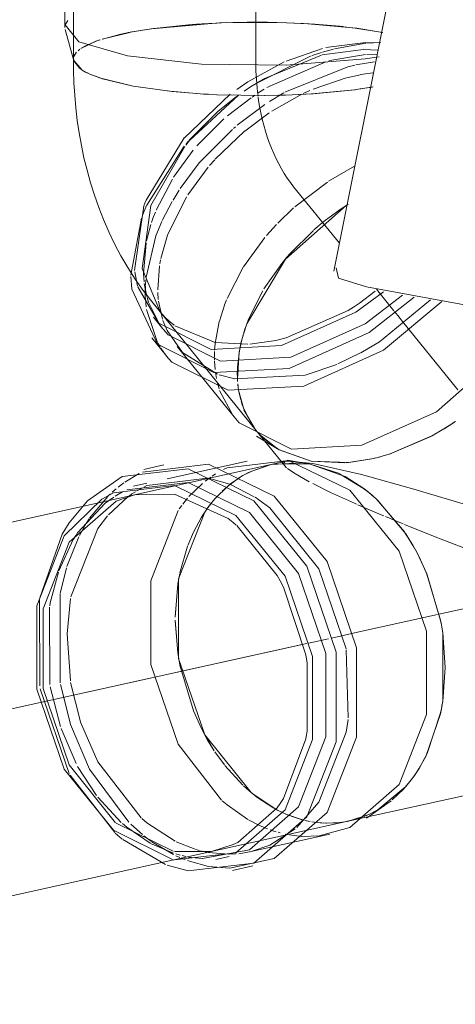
# Model space of a CAD drawing. Header units: millimetres. Extents: x -121 to 29920, y 1231 to 31888.
# Tile 16 of 256: x 8662 to 8794, y 8895 to 9192. Entities that reach past the tile are written whole.
import ezdxf

# ---------------------------------------------------------------- set-up
doc = ezdxf.new("R2010")
doc.units = ezdxf.units.MM
doc.linetypes.add('ADSK_Осевая', pattern=[700, 500, -100, 0, -100])
for name, color, linetype, lineweight in [('P-PIPE-____-CNTR', 3, 'ADSK_Осевая', 20), ('P-PIPE-____-OTLN', 3, 'Continuous', 20), ('P-SANR-FIXT-OTLN', 6, 'Continuous', 20)]:
    doc.layers.add(name, color=color, linetype=linetype, lineweight=lineweight)

# ---------------------------------------------------------------- blocks, each defined once
blk = doc.blocks.new('ADSK_Унитаз напольный_ГОСТ 30493-2017 - Вертикальный выпуск-1554708-3D severage Left')
at = {"layer": 'P-SANR-FIXT-OTLN'}
for p, q in [((-15984.14, 9333.87), (-16027.69, 9116)), ((-15788.44, 9069.35), (-16017.89, 9111.29))]:
    blk.add_line(p, q, dxfattribs=at)
blk.add_polyline3d([(-16017.89, 9111.29, 0), (-16026.29, 9113.92, 0), (-16027.03, 9117.04, 0)], dxfattribs=at)
blk = doc.blocks.new('ADSK_ППР_Тройник канализационный_Составной - Тройник канализационный-1666626-3D severage Left')
at = {"layer": 'P-PIPE-____-OTLN', "color": 22}
for p, q in [((-16108.84, 9224.76), (-16108.84, 9189.5)), ((-16108.75, 9188.86), (-16106.16, 9179.39)), ((-16106.24, 9179.99), (-16106.24, 9179)), ((-16101.31, 9175.42), (-16102.23, 9175.84)), ((-16018.38, 9171.12), (-16016.21, 9171.47)), ((-16082.59, 9106.81), (-16051.2, 9068.04)), ((-16082.13, 9102.11), (-16079.27, 9098.59)), ((-16082.62, 9095.88), (-16078.29, 9090.54)), ((-16074.95, 9093.25), (-16057.83, 9072.1)), ((-16051.2, 9068.04), (-16042.53, 9057.33)), ((-16051.09, 9066.28), (-16044.76, 9062.48)), ((-16044.76, 9062.48), (-16049.67, 9066.33)), ((-16053.82, 9058.78), (-16078.02, 9053.42)), ((-16041.36, 9058.96), (-16059.86, 9056.75)), ((-16042.06, 9058.72), (-16046.73, 9057.68)), ((-16035.27, 9057.93), (-16041.81, 9059.04)), ((-16039.21, 9058.57), (-16034.02, 9058.04)), ((-16065.57, 9057.81), (-16085.45, 9055.44)), ((-16078.95, 9057.61), (-16085.07, 9056.26)), ((-16071.69, 9052.25), (-16090.19, 9050.04)), ((-16084.14, 9052.06), (-16088.18, 9051.17)), ((-16022.95, 8950.28), (-15875.68, 8982.89)), ((-16017.92, 8951.13), (-16012.45, 8954.9)), ((-16010.47, 8956.38), (-16013.93, 8953.93)), ((-16014.81, 8953.42), (-16017.18, 8952.22)), ((-16053.12, 8940.94), (-16028.91, 8946.3)), ((-16078.02, 8936.93), (-16071.69, 8935.19)), ((-16063.27, 8938.69), (-16059.24, 8939.59)), ((-16058.31, 8935.39), (-16052.19, 8936.74))]:
    blk.add_line(p, q, dxfattribs=at)
at = {"layer": 'P-PIPE-____-OTLN', "color": 9}
for p, q in [((-16107.94, 9191.54), (-16108.72, 9190.24)), ((-16104.29, 9177.07), (-16106.16, 9179.39)), ((-16102.86, 9176.17), (-16104.21, 9177.02)), ((-16102.58, 9176.02), (-16101.33, 9175.43)), ((-16098.53, 9174.34), (-16101.31, 9175.42)), ((-16088.23, 9171.81), (-16098.44, 9174.32)), ((-16077.17, 9170.24), (-16088.23, 9171.81)), ((-16015.85, 9171.52), (-16018.34, 9171.13)), ((-16069.1, 9169.53), (-16077.09, 9170.23)), ((-16058.97, 9169.34), (-16072.78, 9156.23)), ((-16069.05, 9169.53), (-16067.09, 9169.4)), ((-16066.91, 9169.39), (-16065.59, 9169.31)), ((-16063.05, 9169.19), (-16065.55, 9169.31)), ((-16048.64, 9168.94), (-16062.95, 9169.18)), ((-16044.38, 9169.02), (-16048.57, 9168.94)), ((-16044.34, 9169.02), (-16042.4, 9169.08)), ((-16042.28, 9169.08), (-16040.29, 9169.15)), ((-16034.03, 9169.49), (-16040.24, 9169.15)), ((-16021.33, 9170.71), (-16033.96, 9169.49)), ((-16020.4, 9170.83), (-16021.31, 9170.71)), ((-16020.38, 9170.84), (-16019.63, 9170.94)), ((-16019.57, 9170.95), (-16018.38, 9171.12)), ((-16072.83, 9156.18), (-16084.35, 9137.44)), ((-16026.06, 9124.4), (-16039.84, 9141.42)), ((-16025.8, 9134.6), (-16023.52, 9136.11)), ((-16023.52, 9136.11), (-16025.8, 9134.6)), ((-16085.72, 9132.01), (-16088.96, 9114.84)), ((-16043.38, 9118.36), (-16041.86, 9120.2)), ((-16041.86, 9120.2), (-16043.38, 9118.36)), ((-16087.77, 9115.79), (-16086.9, 9111.48)), ((-16020, 9106.4), (-16015.21, 9109.98)), ((-16084.55, 9107.53), (-16084.35, 9105.24)), ((-16083.6, 9106.62), (-16080.21, 9099.87)), ((-16084.24, 9104.45), (-16080.88, 9094.49)), ((-16042.07, 9095.91), (-16023.41, 9104.18)), ((-16079.28, 9101.16), (-16078.02, 9098.1)), ((-16077.52, 9101.03), (-16075.89, 9099.7)), ((-16054.16, 9099.55), (-16053.41, 9101.53)), ((-16053.41, 9101.53), (-16054.16, 9099.55)), ((-16080.13, 9099.75), (-16079.45, 9098.84)), ((-16075.65, 9099.52), (-16063.51, 9094.47)), ((-16080.76, 9094.27), (-16080.13, 9093.19)), ((-16063.51, 9094.47), (-16053.63, 9093.96)), ((-16055.62, 9094.74), (-16055.1, 9096.66)), ((-16053.05, 9094), (-16045.2, 9095.12)), ((-16079.9, 9092.82), (-16078.48, 9090.81)), ((-16026.51, 9088.04), (-16019.66, 9091.34)), ((-16062.3, 9084.73), (-16057.57, 9083.53)), ((-16062.16, 9080.02), (-16058.08, 9072.41)), ((-15991.09, 9070.69), (-15992.55, 9069.71)), ((-15992.55, 9069.71), (-15991.09, 9070.69)), ((-16051.2, 9068.04), (-16051.45, 9068.36)), ((-16051.45, 9068.36), (-16051.2, 9068.04)), ((-16049.67, 9066.33), (-16050.8, 9067.56)), ((-15994.54, 9068.44), (-15998.3, 9066.27)), ((-15993.01, 9069.41), (-15994.5, 9068.47)), ((-15994.5, 9068.47), (-15993.01, 9069.41)), ((-16048.73, 9065.43), (-16050.18, 9066.87)), ((-16050.18, 9066.87), (-16048.73, 9065.43)), ((-15998.48, 9066.17), (-16010.91, 9060.86)), ((-16034.6, 9058.76), (-16044.42, 9062.28)), ((-16042.87, 9058.05), (-16042.4, 9058.7)), ((-16024.4, 9058.23), (-16034.6, 9058.76)), ((-16016.36, 9059.39), (-16024.05, 9058.25)), ((-16015.01, 9059.71), (-16016.31, 9059.41)), ((-16016.31, 9059.41), (-16015.01, 9059.71)), ((-16013.16, 9060.19), (-16014.14, 9059.93)), ((-16014.14, 9059.93), (-16013.16, 9060.19)), ((-16011.05, 9060.82), (-16013.12, 9060.2)), ((-16059.86, 9056.75), (-16061.02, 9056.2)), ((-16037.64, 9058.24), (-16035.28, 9057.94)), ((-16035.27, 9057.93), (-16034.84, 9057.86)), ((-16034.84, 9057.86), (-16026.05, 9054.98)), ((-16086.38, 9055), (-16090.75, 9052.39)), ((-16059.12, 9051.77), (-16065.57, 9053.6)), ((-16025.98, 9054.95), (-16018.73, 9050.52)), ((-16091.06, 9052.17), (-16092.78, 9050.87)), ((-16085.65, 9050.62), (-16087.18, 9049.77)), ((-16051.71, 9048), (-16058.86, 9051.67)), ((-16016.28, 9048.54), (-16018.7, 9050.49)), ((-16091.41, 9049.45), (-16093.63, 9048.18)), ((-16075.73, 9048.81), (-16087.76, 9048.57)), ((-16059.57, 9041.43), (-16075.73, 9048.81)), ((-16016.25, 9048.52), (-16015.04, 9047.44)), ((-16014.85, 9047.26), (-16006.44, 9037.39)), ((-16066.03, 9044.3), (-16067.66, 9041.84)), ((-16006.84, 9039.82), (-16009.48, 9040.9)), ((-16044.79, 9024.28), (-16056.96, 9039.31)), ((-16006.41, 9037.35), (-16003.92, 9033.38)), ((-16003.39, 9032.44), (-16003.9, 9033.34)), ((-16002.02, 9029.85), (-16003.14, 9031.98)), ((-16001.99, 9029.8), (-15999.68, 9024.72)), ((-16074.4, 9023.89), (-16074.76, 9021.77)), ((-15999.67, 9024.68), (-15995.53, 9010.8)), ((-16036.16, 9000.37), (-16042.9, 9020.79)), ((-15995.52, 9010.76), (-15995.28, 9009.45)), ((-15994.89, 9007.01), (-15995.15, 9008.7)), ((-15994.88, 9006.96), (-15994.88, 8986.4)), ((-16074.79, 9000.96), (-16074.4, 8998.54)), ((-16023.38, 8981.33), (-16023.96, 9001.82)), ((-16035.78, 8977.3), (-16035.78, 8997.96)), ((-15995.11, 8984.97), (-15994.89, 8986.35)), ((-15995.59, 8982.52), (-16000, 8969.75)), ((-15995.28, 8984.06), (-15995.58, 8982.55)), ((-16067.66, 8978.12), (-16065.78, 8974.63)), ((-16042.9, 8957.07), (-16036.16, 8975.02)), ((-16000.03, 8969.7), (-16001.99, 8966.16)), ((-16003.61, 8963.72), (-16002.02, 8966.12)), ((-16004.27, 8962.82), (-16006.71, 8959.9)), ((-16053.4, 8959.43), (-16050.98, 8957.48)), ((-16044.88, 8953.61), (-16052.5, 8958.67)), ((-16006.75, 8959.86), (-16010.13, 8956.66)), ((-16056.7, 8943.83), (-16044.79, 8954.27)), ((-16017.18, 8952.22), (-16023.58, 8950.15)), ((-16018.6, 8951.62), (-16016.77, 8952.41)), ((-16013.93, 8953.93), (-16014.81, 8953.42)), ((-16093.39, 8949.62), (-16076.2, 8941.16)), ((-16024.3, 8950.02), (-16019.03, 8951.45)), ((-16093.64, 8946.62), (-16091.57, 8944.83)), ((-16037.32, 8945.63), (-16032.16, 8945.77)), ((-16091.39, 8944.68), (-16078.48, 8937.1)), ((-16075.73, 8941.05), (-16064.81, 8941.07)), ((-16065.57, 8940.76), (-16059.52, 8940.22)), ((-16056.37, 8940.4), (-16053.12, 8940.94)), ((-16071.69, 8939.4), (-16067.48, 8938.97)), ((-16071.21, 8938.11), (-16065.57, 8936.54)), ((-16065.57, 8936.54), (-16059.06, 8936.04))]:
    blk.add_line(p, q, dxfattribs=at)
at = {"layer": 'P-PIPE-____-OTLN', "color": 10}
for p, q in [((-16082.1, 9189.15), (-16084.1, 9188.87)), ((-16081.21, 9189.27), (-16082.1, 9189.15)), ((-16071.53, 9190.28), (-16080.99, 9189.3)), ((-16068, 9190.53), (-16071.48, 9190.28)), ((-16063.24, 9190.79), (-16067.65, 9190.55)), ((-16062.19, 9190.84), (-16063.01, 9190.8)), ((-16058.15, 9190.97), (-16062.19, 9190.84)), ((-16042.01, 9190.9), (-16047.77, 9191.04)), ((-16033.44, 9190.46), (-16036.89, 9190.68)), ((-16021.29, 9189.27), (-16024.84, 9189.7)), ((-16014.26, 9188.18), (-16021.28, 9189.27)), ((-16020.78, 9189.21), (-16014.26, 9188.18)), ((-16097.6, 9185.95), (-16089.27, 9187.99)), ((-16088.6, 9188.11), (-16091.04, 9187.63)), ((-16084.1, 9188.87), (-16088.51, 9188.13)), ((-16014.26, 9188.18), (-16012.91, 9187.93)), ((-16013.03, 9187.95), (-16014.26, 9188.18)), ((-16103.11, 9183.67), (-16103.74, 9183.29)), ((-16098.28, 9185.73), (-16099.51, 9185.3)), ((-16031.18, 9183.15), (-16042.1, 9179.34)), ((-16018.03, 9184.97), (-16030.11, 9183.41)), ((-16018.11, 9184.69), (-16027.54, 9183.05)), ((-16013.74, 9184.82), (-16017.87, 9184.97)), ((-16013.66, 9184.93), (-16017.86, 9184.72)), ((-16106.12, 9180.72), (-16105.41, 9181.92)), ((-16105.32, 9182.01), (-16106.01, 9181)), ((-16104.85, 9182.47), (-16104.34, 9182.88)), ((-16034.55, 9180.9), (-16051.97, 9172.17)), ((-16031.46, 9181.13), (-16048.79, 9174)), ((-16031.46, 9181.94), (-16034.25, 9181.01)), ((-16018.79, 9182.82), (-16031.24, 9181.18)), ((-16027.87, 9182.97), (-16031.17, 9182.03)), ((-16014.34, 9182.63), (-16018.79, 9182.82)), ((-16014.63, 9181.39), (-16017.76, 9181.31)), ((-16051.24, 9179), (-16051.24, 9179.99)), ((-16030.17, 9179.12), (-16047.95, 9171.32)), ((-16015.5, 9179.14), (-16021.11, 9178.2)), ((-16024, 9174.28), (-16033.99, 9170.87)), ((-16018.92, 9175.36), (-16023.85, 9174.32)), ((-16015.93, 9175.78), (-16018.9, 9175.36)), ((-16052.9, 9171.57), (-16054.71, 9170.34)), ((-16057.09, 9168.61), (-16062.66, 9164.11)), ((-16052.69, 9168.29), (-16059.79, 9162.83)), ((-16051.49, 9169.1), (-16052.39, 9168.5)), ((-16048.73, 9170.85), (-16050.53, 9169.73)), ((-16042.84, 9169.72), (-16047.17, 9167.13)), ((-16037.37, 9169.34), (-16046.43, 9164.24)), ((-16034.92, 9170.47), (-16036.96, 9169.53)), ((-16048.55, 9166.24), (-16056.88, 9159.97)), ((-16062.69, 9164.09), (-16071.34, 9155.48)), ((-16047.25, 9163.7), (-16054.59, 9158.25)), ((-16060.88, 9161.88), (-16069.03, 9153.75)), ((-16057.4, 9159.53), (-16058, 9159.01)), ((-16054.65, 9158.21), (-16063.47, 9149.8)), ((-16072.9, 9153.66), (-16084.13, 9135.9)), ((-16071.6, 9155.18), (-16072.3, 9154.37)), ((-16070.1, 9152.51), (-16076.03, 9144.35)), ((-16063.66, 9149.59), (-16065.18, 9147.87)), ((-16021.45, 9147.61), (-16029.32, 9143.09)), ((-16065.65, 9147.31), (-16071.76, 9138.99)), ((-16076.39, 9143.78), (-16081.31, 9134.36)), ((-16029.67, 9142.86), (-16039.47, 9135.41)), ((-16074.36, 9140.42), (-16076.2, 9137.43)), ((-16084.17, 9135.81), (-16085.3, 9133.11)), ((-16076.48, 9136.96), (-16079.45, 9131.27)), ((-16085.3, 9133.1), (-16085.56, 9132.43)), ((-16039.88, 9135.05), (-16044.65, 9130.47)), ((-16082.89, 9130.1), (-16084.18, 9125.19)), ((-16044.99, 9130.11), (-16048.06, 9126.72)), ((-16084.33, 9124.48), (-16085.14, 9115.28)), ((-16048.53, 9126.17), (-16055, 9117.28)), ((-16079.98, 9119.44), (-16080.21, 9118.21)), ((-16048.81, 9110.66), (-16043.38, 9118.36)), ((-16043.38, 9118.36), (-16048.81, 9110.66)), ((-16085.14, 9115.2), (-16084.97, 9112.74)), ((-16080.31, 9117.64), (-16080.84, 9110.38)), ((-16055.03, 9117.22), (-16059.91, 9107.76)), ((-16084.91, 9112.27), (-16084.14, 9108.37)), ((-16084.43, 9113.36), (-16084.54, 9111.92)), ((-16084.55, 9111.67), (-16084.61, 9109.42)), ((-16084.61, 9109.23), (-16084.59, 9108.33)), ((-16080.81, 9109.57), (-16080.65, 9107.48)), ((-16053.41, 9101.53), (-16049.15, 9110.08)), ((-16049.15, 9110.08), (-16053.41, 9101.53)), ((-16009.59, 9104.05), (-16014.85, 9110.55)), ((-16084.59, 9108.33), (-16084.55, 9107.53)), ((-16084.05, 9108.05), (-16083.6, 9106.62)), ((-16080.59, 9106.92), (-16079.4, 9101.55)), ((-16060.09, 9107.35), (-16060.65, 9105.9)), ((-16060.72, 9105.71), (-16062.23, 9100.97)), ((-16008.45, 9102.64), (-16009.4, 9103.82)), ((-16062.26, 9100.83), (-16063.5, 9094.21)), ((-16055.58, 9094.87), (-16054.97, 9097.09)), ((-16054.97, 9097.09), (-16055.58, 9094.87)), ((-16063.52, 9094.09), (-16063.67, 9092.2)), ((-16056.19, 9092.02), (-16055.58, 9094.87)), ((-16055.58, 9094.87), (-16056.19, 9092.02)), ((-16056.08, 9092.66), (-16055.62, 9094.74)), ((-16063.69, 9091.8), (-16063.73, 9090.06)), ((-16056.79, 9083.43), (-16056.23, 9091.82)), ((-16063.73, 9089.83), (-16063.72, 9089.19)), ((-16063.71, 9088.84), (-16063.54, 9086.39)), ((-16063.42, 9085.43), (-16063.13, 9083.66)), ((-16056.78, 9083.44), (-16056.83, 9085.78)), ((-16056.83, 9085.78), (-16056.78, 9083.44)), ((-16062.92, 9082.69), (-16062.34, 9080.57)), ((-16056.74, 9082.74), (-16056.79, 9083.43)), ((-16056.73, 9082.7), (-16056.78, 9083.44)), ((-16056.78, 9083.44), (-16056.73, 9082.7)), ((-16056.61, 9081.31), (-16056.69, 9082.05)), ((-16056.43, 9080.12), (-16056.64, 9081.71)), ((-16056.64, 9081.71), (-16056.43, 9080.12)), ((-16056.45, 9080.17), (-16056.58, 9081.1)), ((-16054.89, 9074.4), (-16056.45, 9080.17)), ((-16055.81, 9077.19), (-16056.38, 9079.78)), ((-16056.38, 9079.78), (-16055.81, 9077.19)), ((-16055.26, 9075.4), (-16055.72, 9076.87)), ((-16055.72, 9076.87), (-16055.26, 9075.4)), ((-16052.12, 9069.27), (-16055.08, 9074.9)), ((-16055.08, 9074.9), (-16052.12, 9069.27)), ((-16051.66, 9068.64), (-16054.82, 9074.22)), ((-16046.92, 9057.64), (-16053.29, 9055.38)), ((-16046.57, 9057.72), (-16037.64, 9058.24)), ((-16041.97, 9056.76), (-16042.61, 9057.44)), ((-16064.84, 9053.93), (-16066.51, 9052.7)), ((-16063.37, 9054.89), (-16064.41, 9054.22)), ((-16056.96, 9053.25), (-16059.8, 9051.1)), ((-16058.86, 9051.87), (-16056.05, 9053.85)), ((-16093.36, 9050.39), (-16094.56, 9049.35)), ((-16087.58, 9049.53), (-16088.62, 9048.86)), ((-16067.33, 9052.03), (-16071.42, 9048.04)), ((-16063.72, 9047.23), (-16059.46, 9051.39)), ((-16059.88, 9051.03), (-16061.36, 9049.7)), ((-16095.92, 9048.08), (-16101.39, 9041.53)), ((-16094.08, 9047.9), (-16096.67, 9046.05)), ((-16095.07, 9048.89), (-16095.84, 9048.16)), ((-16089.7, 9048.1), (-16095.72, 9042.59)), ((-16088.62, 9048.86), (-16089.39, 9048.33)), ((-16071.87, 9047.53), (-16073.25, 9045.81)), ((-16061.94, 9049.13), (-16062.95, 9048.09)), ((-16073.58, 9045.38), (-16074.32, 9044.35)), ((-16066.05, 9044.27), (-16065.12, 9045.53)), ((-16065.28, 9045.31), (-16065.78, 9044.65)), ((-16064.66, 9046.1), (-16065.25, 9045.35)), ((-16064.96, 9045.73), (-16064.44, 9046.37)), ((-16101.53, 9041.32), (-16102.42, 9039.94)), ((-16010.95, 9041.52), (-16012.11, 9042)), ((-16009.56, 9040.94), (-16010.95, 9041.52)), ((-16102.94, 9039.07), (-16104.45, 9036.29)), ((-16102.42, 9039.94), (-16102.85, 9039.22)), ((-16109.64, 9036.73), (-16116.35, 9017.52)), ((-16106.3, 9035.08), (-16110.66, 9025.71)), ((-16104.64, 9035.91), (-16108.22, 9027.01)), ((-16105.54, 9036.31), (-16106.21, 9035.23)), ((-16071.87, 9033.12), (-16074.16, 9025.11)), ((-16108.35, 9026.59), (-16110.24, 9018.84)), ((-16074.2, 9024.9), (-16074.4, 9023.89)), ((-16074.79, 9021.61), (-16075.55, 9011.75)), ((-16116.45, 9016.95), (-16116.43, 8990.96)), ((-16110.28, 9018.6), (-16110.26, 8991.96)), ((-16107.14, 9017.33), (-16108.19, 9006.65)), ((-16113.46, 9014.74), (-16113.35, 8991.45)), ((-16075.54, 9010.76), (-16074.79, 9000.96)), ((-16108.19, 9006.65), (-16107.18, 8992.47)), ((-16113.22, 8990.68), (-16110.19, 8978.76)), ((-16110.16, 8991.37), (-16107.15, 8979.43)), ((-16107.1, 8992.03), (-16104.14, 8980.18)), ((-16116.29, 8990.08), (-16107.51, 8964.57)), ((-16109.97, 8978.11), (-16105.45, 8967.55)), ((-16065.78, 8974.63), (-16063.79, 8971.4)), ((-16063.62, 8971.15), (-16060.73, 8967.15)), ((-16105.02, 8966.74), (-16099.27, 8957.9)), ((-16060.59, 8966.97), (-16055.19, 8961.05)), ((-16107.24, 8964.07), (-16093.79, 8946.75)), ((-16055, 8960.87), (-16053.4, 8959.43)), ((-16098.94, 8957.48), (-16091.85, 8949.8)), ((-16050.98, 8957.48), (-16045.82, 8954.11)), ((-16045.37, 8953.87), (-16043.28, 8952.83)), ((-16042.76, 8952.58), (-16044.88, 8953.61)), ((-16043.15, 8952.76), (-16042.08, 8952.3)), ((-16040.97, 8951.84), (-16042.44, 8952.45)), ((-16041.63, 8952.11), (-16037.78, 8950.8)), ((-16037.53, 8950.72), (-16040.55, 8951.68)), ((-16088.96, 8949.34), (-16085.45, 8946.18)), ((-16053.42, 8950.62), (-16050.15, 8948.94)), ((-16050.15, 8948.94), (-16047.77, 8947.93)), ((-16037.78, 8950.8), (-16037, 8950.59)), ((-16036.75, 8950.52), (-16037.53, 8950.72)), ((-16036.43, 8950.45), (-16034.84, 8950.11)), ((-16035.42, 8950.22), (-16036.2, 8950.39)), ((-16034.35, 8950.03), (-16032.83, 8949.81)), ((-16032.8, 8949.8), (-16034.34, 8950.02)), ((-16032.83, 8949.81), (-16030.91, 8949.65)), ((-16029.89, 8949.6), (-16032.8, 8949.8)), ((-16030.29, 8949.62), (-16026.93, 8949.69)), ((-16026.05, 8949.77), (-16029.88, 8949.6)), ((-16026.93, 8949.69), (-16024.3, 8950.02)), ((-16023.58, 8950.15), (-16026.05, 8949.77)), ((-16084.98, 8945.8), (-16082.73, 8944.1)), ((-16046.95, 8947.62), (-16045.79, 8947.23)), ((-16045.72, 8947.21), (-16045.09, 8947.01)), ((-16044.55, 8946.86), (-16043.87, 8946.67)), ((-16042.45, 8946.33), (-16041.79, 8946.2)), ((-16041.12, 8946.07), (-16037.34, 8945.63)), ((-16082.98, 8943.52), (-16076.03, 8940.55)), ((-16082.61, 8944.01), (-16076.05, 8940.12)), ((-16075.29, 8944.02), (-16069.54, 8941.73)), ((-16075.35, 8940.34), (-16074.06, 8939.97)), ((-16075.33, 8939.78), (-16074.19, 8939.27)), ((-16073.49, 8939.82), (-16072.32, 8939.54)), ((-16069.3, 8941.65), (-16068.22, 8941.35)), ((-16067.82, 8941.25), (-16066.11, 8940.86)), ((-16059.52, 8940.22), (-16057.22, 8940.32)), ((-16073.81, 8939.11), (-16072.54, 8938.6)), ((-16071.82, 8938.33), (-16071.21, 8938.11))]:
    blk.add_line(p, q, dxfattribs=at)
at = {"layer": 'P-PIPE-____-OTLN', "color": 22}
for points in [[(-16108.72, 9190.24, 0), (-16104.64, 9185.15, 0), (-16089.97, 9180.92, 0)], [(-16089.97, 9180.92, 0), (-16067.64, 9178.39, 0), (-16042.06, 9178.06, 0), (-16018.3, 9179.99, 0), (-16014.01, 9180.66, 0)], [(-16106.24, 9179.99, 0), (-16106.18, 9179.46, 0), (-16103.62, 9176.62, 0), (-16102.58, 9176.02, 0)], [(-16082.59, 9106.81, 0), (-16085.19, 9110.18, 0), (-16087.61, 9113.62, 0), (-16089.85, 9117.12, 0), (-16091.93, 9120.67, 0), (-16093.83, 9124.26, 0), (-16095.58, 9127.89, 0), (-16097.18, 9131.55, 0), (-16098.63, 9135.23, 0), (-16099.94, 9138.94, 0), (-16101.11, 9142.66, 0), (-16102.16, 9146.4, 0), (-16103.07, 9150.15, 0), (-16103.86, 9153.92, 0), (-16104.54, 9157.69, 0), (-16105.1, 9161.46, 0), (-16105.54, 9165.25, 0), (-16105.88, 9169.03, 0), (-16106.1, 9172.81, 0), (-16106.22, 9176.6, 0), (-16106.24, 9179, 0)], [(-16101.33, 9175.43, 0), (-16097.5, 9174.01, 0), (-16088.23, 9171.81, 0)], [(-16088.23, 9171.81, 0), (-16076.43, 9170.16, 0), (-16069.05, 9169.53, 0)], [(-16065.55, 9169.31, 0), (-16066.9, 9169.39, 0), (-16069.1, 9169.53, 0)], [(-16065.59, 9169.31, 0), (-16062.92, 9169.18, 0), (-16048.61, 9168.94, 0), (-16044.34, 9169.02, 0)], [(-16040.24, 9169.15, 0), (-16042.47, 9169.07, 0), (-16044.38, 9169.02, 0)], [(-16040.29, 9169.15, 0), (-16034.48, 9169.46, 0), (-16021.49, 9170.69, 0), (-16020.38, 9170.84, 0)], [(-16018.34, 9171.13, 0), (-16019.78, 9170.92, 0), (-16020.4, 9170.83, 0)], [(-16088.95, 9114.35, 0), (-16088.68, 9110.58, 0), (-16080.9, 9093.96, 0), (-16063.94, 9085.44, 0)], [(-16086.85, 9111.28, 0), (-16080.53, 9100.33, 0), (-16064.75, 9092.4, 0)], [(-16064.75, 9092.4, 0), (-16043.54, 9093.57, 0), (-16021.1, 9103.61, 0), (-16012.7, 9109.79, 0)], [(-16063.94, 9085.44, 0), (-16041.15, 9086.7, 0), (-16017.04, 9097.49, 0), (-16003.52, 9108.12, 0)], [(-16061.89, 9088.87, 0), (-16040.68, 9090.04, 0), (-16018.25, 9100.08, 0), (-16006.99, 9108.8, 0)], [(-16059.61, 9080.1, 0), (-16036.82, 9081.35, 0), (-16012.71, 9092.14, 0), (-15995.11, 9106.9, 0)], [(-16023.41, 9104.18, 0), (-16021.84, 9105.18, 0), (-16020, 9106.4, 0)], [(-16080.07, 9103.72, 0), (-16078.58, 9102.04, 0), (-16077.52, 9101.03, 0)], [(-16040.45, 9062.38, 0), (-16019.24, 9063.55, 0), (-15996.81, 9073.59, 0), (-15977.59, 9090.52, 0), (-15969.34, 9102.44, 0)], [(-16079.23, 9098.56, 0), (-16077.68, 9096.8, 0), (-16061.89, 9088.87, 0)], [(-16045.2, 9095.12, 0), (-16043.26, 9095.59, 0), (-16042.07, 9095.91, 0)], [(-16078.25, 9090.51, 0), (-16076.57, 9088.62, 0), (-16059.61, 9080.1, 0)], [(-16057.83, 9072.1, 0), (-16056.23, 9070.31, 0), (-16040.45, 9062.38, 0)], [(-15991.04, 9070.72, 0), (-15992.93, 9069.46, 0), (-15994.54, 9068.44, 0)], [(-15994.5, 9068.47, 0), (-15998.15, 9066.35, 0), (-16010.74, 9060.92, 0), (-16013.16, 9060.19, 0)], [(-16013.16, 9060.19, 0), (-16010.74, 9060.92, 0), (-15998.15, 9066.35, 0), (-15994.5, 9068.47, 0)], [(-16034.6, 9058.76, 0), (-16044.24, 9062.18, 0), (-16048.73, 9065.43, 0)], [(-16048.73, 9065.43, 0), (-16044.24, 9062.18, 0), (-16034.6, 9058.76, 0)], [(-16032.16, 8945.77, 0), (-16022.87, 8948.32, 0), (-16008.03, 8961.27, 0), (-15999.8, 8982.39, 0), (-15999.8, 9007.5, 0), (-16008.03, 9031.63, 0), (-16022.87, 9049.99, 0), (-16041.36, 9058.96, 0)], [(-16016.31, 9059.41, 0), (-16023.17, 9058.33, 0), (-16034.6, 9058.76, 0)], [(-16034.6, 9058.76, 0), (-16023.17, 9058.33, 0), (-16016.31, 9059.41, 0)], [(-16013.12, 9060.2, 0), (-16014.35, 9059.87, 0), (-16016.36, 9059.39, 0)], [(-16071.69, 9056.46, 0), (-16091.57, 9054.09, 0), (-16102.04, 9046.79, 0)], [(-16071.69, 8935.19, 0), (-16051.81, 8937.56, 0), (-16035.87, 8951.47, 0), (-16027.02, 8974.17, 0), (-16027.02, 9001.15, 0), (-16035.87, 9027.08, 0), (-16051.81, 9046.82, 0), (-16071.69, 9056.46, 0)], [(-16059.06, 8936.04, 0), (-16045.69, 8938.92, 0), (-16029.75, 8952.83, 0), (-16020.91, 8975.52, 0), (-16020.91, 9002.51, 0), (-16029.75, 9028.44, 0), (-16045.69, 9048.18, 0), (-16065.57, 9057.81, 0)], [(-16018.7, 9050.49, 0), (-16024.3, 9054.1, 0), (-16034.84, 9057.86, 0)], [(-16034.02, 9058.04, 0), (-16019.34, 9054.67, 0), (-16003.64, 9050.32, 0), (-15988.77, 9045.84, 0), (-15974.77, 9041.4, 0), (-15961.52, 9037.04, 0), (-15948.91, 9032.76, 0), (-15936.89, 9028.56, 0), (-15925.41, 9024.45, 0), (-15914.46, 9020.43, 0), (-15904.02, 9016.5, 0)], [(-16075.73, 9051.35, 0), (-16094.22, 9049.15, 0), (-16097.73, 9047.28, 0)], [(-16075.73, 8938.51, 0), (-16057.23, 8940.71, 0), (-16042.39, 8953.66, 0), (-16034.16, 8974.78, 0), (-16034.16, 8999.89, 0), (-16042.39, 9024.02, 0), (-16057.23, 9042.38, 0), (-16075.73, 9051.35, 0)], [(-16067.36, 8938.97, 0), (-16053.19, 8941.61, 0), (-16038.36, 8954.55, 0), (-16030.13, 8975.67, 0), (-16030.13, 9000.78, 0), (-16038.36, 9024.91, 0), (-16053.19, 9043.28, 0), (-16071.69, 9052.25, 0)], [(-16018.73, 9050.52, 0), (-16017.18, 9049.3, 0), (-16016.25, 9048.52, 0)], [(-16003.9, 9033.34, 0), (-16006.05, 9036.82, 0), (-16014.48, 9046.92, 0), (-16016.28, 9048.54, 0)], [(-16057.16, 9039.48, 0), (-16058.06, 9040.24, 0), (-16059.57, 9041.43, 0)], [(-16003.92, 9033.38, 0), (-16003.01, 9031.76, 0), (-16001.99, 9029.8, 0)], [(-15995.27, 9009.43, 0), (-15995.52, 9010.74, 0), (-15999.58, 9024.48, 0), (-16002.02, 9029.85, 0)], [(-16042.9, 9020.79, 0), (-16043.9, 9022.7, 0), (-16044.79, 9024.28, 0)], [(-15995.28, 9009.45, 0), (-15995.15, 9008.72, 0), (-15994.88, 9006.96, 0)], [(-15994.89, 8986.35, 0), (-15994.13, 8996.54, 0), (-15994.89, 9007.01, 0)], [(-16035.78, 8997.96, 0), (-16036.04, 8999.66, 0), (-16036.16, 9000.37, 0)], [(-16002.02, 8966.12, 0), (-15999.58, 8970.6, 0), (-15995.52, 8982.85, 0), (-15995.18, 8984.57, 0)], [(-15994.88, 8986.4, 0), (-15995.15, 8984.74, 0), (-15995.28, 8984.06, 0)], [(-16036.16, 8975.02, 0), (-16036.04, 8975.69, 0), (-16035.78, 8977.3, 0)], [(-16016.39, 8952.59, 0), (-16014.48, 8953.61, 0), (-16006.05, 8960.63, 0), (-16003.61, 8963.72, 0)], [(-16001.99, 8966.16, 0), (-16003.01, 8964.58, 0), (-16004.27, 8962.82, 0)], [(-16044.79, 8954.27, 0), (-16043.9, 8955.52, 0), (-16042.9, 8957.07, 0)], [(-16064.28, 8941.17, 0), (-16058.06, 8943.16, 0), (-16056.7, 8943.83, 0)]]:
    blk.add_polyline3d(points, dxfattribs=at)
at = {"layer": 'P-PIPE-____-OTLN', "color": 10}
for points in [[(-16089.12, 9188.02, 0), (-16082.7, 9189.07, 0), (-16063.38, 9190.79, 0)], [(-16063.12, 9190.8, 0), (-16060.01, 9190.92, 0), (-16041.95, 9190.9, 0)], [(-16047.8, 9191.04, 0), (-16053.87, 9191.05, 0), (-16058.15, 9190.97, 0)], [(-16036.89, 9190.68, 0), (-16039.57, 9190.81, 0), (-16041.86, 9190.9, 0)], [(-16041.85, 9190.9, 0), (-16035.58, 9190.6, 0), (-16020.86, 9189.22, 0)], [(-16024.9, 9189.71, 0), (-16026.05, 9189.83, 0), (-16033.44, 9190.46, 0)], [(-16091.09, 9187.62, 0), (-16091.95, 9187.43, 0), (-16097.49, 9185.98, 0)], [(-16104.04, 9183.1, 0), (-16099.16, 9185.43, 0), (-16098.15, 9185.77, 0)], [(-16099.51, 9185.3, 0), (-16100.13, 9185.06, 0), (-16103.06, 9183.7, 0)], [(-16018.22, 9181.28, 0), (-16028.33, 9179.62, 0), (-16029.28, 9179.37, 0)], [(-16042.66, 9179.09, 0), (-16053.61, 9173.11, 0), (-16056.99, 9170.8, 0)], [(-16021.44, 9178.12, 0), (-16023.54, 9177.62, 0), (-16042.48, 9169.92, 0)], [(-16048.91, 9173.93, 0), (-16052.88, 9171.54, 0), (-16054.73, 9170.3, 0)], [(-16058.33, 9158.72, 0), (-16068.3, 9148.64, 0), (-16074.03, 9140.93, 0)], [(-16072.11, 9138.42, 0), (-16077.84, 9126.86, 0), (-16079.89, 9119.85, 0)], [(-16081.54, 9133.79, 0), (-16082.16, 9132.2, 0), (-16082.69, 9130.69, 0)], [(-16033.73, 9128.43, 0), (-16030.63, 9131.03, 0), (-16025.8, 9134.6, 0)], [(-16025.8, 9134.6, 0), (-16030.63, 9131.03, 0), (-16033.73, 9128.43, 0)], [(-16079.62, 9130.93, 0), (-16081.39, 9126.66, 0), (-16084.35, 9114.24, 0)], [(-16041.86, 9120.2, 0), (-16041, 9121.19, 0), (-16033.86, 9128.31, 0)], [(-16033.86, 9128.31, 0), (-16041, 9121.19, 0), (-16041.86, 9120.2, 0)], [(-16054.83, 9097.55, 0), (-16054.54, 9098.47, 0), (-16054.16, 9099.55, 0)], [(-16054.16, 9099.55, 0), (-16054.54, 9098.47, 0), (-16054.83, 9097.55, 0)], [(-16056.82, 9085.95, 0), (-16056.78, 9087.14, 0), (-16056.19, 9092.02, 0)], [(-16056.19, 9092.02, 0), (-16056.78, 9087.14, 0), (-16056.82, 9085.95, 0)], [(-16055.33, 9054.28, 0), (-16052.5, 9055.75, 0), (-16047.04, 9057.61, 0)], [(-16035.15, 9052.5, 0), (-16039.81, 9055.17, 0), (-16041.66, 9056.5, 0)], [(-16053.29, 9055.38, 0), (-16055.19, 9054.36, 0), (-16056.48, 9053.57, 0)], [(-16020.86, 9045.75, 0), (-16021.48, 9046.03, 0), (-16028.73, 9049.33, 0), (-16034.1, 9051.97, 0)], [(-16063.02, 9048.01, 0), (-16063.62, 9047.34, 0), (-16064.49, 9046.31, 0)], [(-16096.7, 9046.03, 0), (-16105.02, 9037.09, 0), (-16105.47, 9036.41, 0)], [(-16074.7, 9043.81, 0), (-16082.93, 9022.69, 0), (-16082.93, 8997.58, 0)], [(-16012.61, 9042.21, 0), (-16013.43, 9042.55, 0), (-16020.52, 9045.6, 0)], [(-16096.01, 9042.24, 0), (-16098.9, 9038.45, 0), (-16107.04, 9017.84, 0)], [(-16067.66, 9041.84, 0), (-16070.09, 9037.37, 0), (-16071.79, 9033.33, 0)], [(-16110.8, 9025.3, 0), (-16113.25, 9015.98, 0), (-16113.39, 9015.16, 0)], [(-16082.9, 8997.39, 0), (-16074.7, 8973.45, 0), (-16061.57, 8956.55, 0)], [(-16074.4, 8998.54, 0), (-16074.16, 8997.23, 0), (-16070.09, 8983.49, 0), (-16067.66, 8978.12, 0)], [(-16107.12, 8979.36, 0), (-16101.39, 8965.92, 0), (-16089.57, 8949.95, 0)], [(-16104.11, 8980.09, 0), (-16098.9, 8968.09, 0), (-16085.78, 8951.19, 0)], [(-16061.39, 8956.39, 0), (-16059.86, 8955.09, 0), (-16053.66, 8950.76, 0)], [(-16091.5, 8949.48, 0), (-16090.19, 8948.37, 0), (-16083.07, 8943.57, 0)], [(-16085.61, 8951.04, 0), (-16084.07, 8949.72, 0), (-16075.56, 8944.15, 0)]]:
    blk.add_polyline3d(points, dxfattribs=at)
at = {"layer": 'P-PIPE-____-OTLN', "color": 9}
for points in [[(-16056.49, 9169.05, 0), (-16071.23, 9155.38, 0), (-16072.36, 9153.99, 0)], [(-16072.65, 9153.63, 0), (-16082.87, 9135.84, 0), (-16085.49, 9116.81, 0), (-16080.07, 9103.72, 0)], [(-16084.42, 9137.27, 0), (-16085.02, 9135.73, 0), (-16087.82, 9116.21, 0)], [(-16055, 9097.01, 0), (-16053.95, 9100.13, 0), (-16042.31, 9119.66, 0), (-16023.97, 9135.82, 0), (-16023.37, 9136.21, 0)], [(-16019.63, 9091.35, 0), (-16013.92, 9094.74, 0), (-15998.55, 9107.4, 0)], [(-16078.01, 9098.08, 0), (-16073.35, 9091.46, 0), (-16062.85, 9084.92, 0)], [(-16057.57, 9083.53, 0), (-16036.36, 9084.7, 0), (-16026.83, 9087.91, 0)], [(-16042.05, 9058.76, 0), (-16041.78, 9058.77, 0), (-16039.21, 9058.57, 0)], [(-16034.84, 9057.86, 0), (-16045.37, 9057.95, 0), (-16046.72, 9057.68, 0)], [(-16065.79, 9053.64, 0), (-16084.07, 9051.39, 0), (-16085.03, 9050.94, 0)], [(-16097.73, 9047.28, 0), (-16109.06, 9036.2, 0), (-16117.29, 9015.08, 0), (-16117.29, 8989.97, 0), (-16109.06, 8965.84, 0), (-16094.22, 8947.48, 0), (-16076.36, 8938.63, 0)], [(-16087.83, 9048.55, 0), (-16093.39, 9046.7, 0), (-16107.55, 9034.34, 0), (-16115.41, 9014.17, 0), (-16115.41, 8990.2, 0), (-16107.55, 8967.16, 0), (-16093.55, 8949.75, 0)], [(-16102.04, 9046.79, 0), (-16107.51, 9040.18, 0), (-16109.64, 9036.73, 0)], [(-16024.01, 9002.14, 0), (-16032.24, 9026.27, 0), (-16047.07, 9044.63, 0), (-16051.45, 9047.84, 0)], [(-16052.67, 8958.81, 0), (-16066.67, 8976.21, 0), (-16074.53, 8999.25, 0), (-16074.53, 9023.23, 0), (-16066.67, 9043.39, 0), (-16066.05, 9044.27, 0)], [(-15985.44, 9031.38, 0), (-15995.34, 9035.21, 0), (-16004.69, 9038.94, 0), (-16006.42, 9039.64, 0)], [(-16038.93, 8948.26, 0), (-16032.24, 8955.91, 0), (-16024.01, 8977.03, 0), (-16023.44, 8980.84, 0)], [(-16052.98, 8940.97, 0), (-16047.07, 8942.96, 0), (-16039.39, 8947.86, 0)]]:
    blk.add_polyline3d(points, dxfattribs=at)
at = {"layer": 'P-PIPE-____-OTLN', "color": 10}
blk.add_ellipse((-16012.31, 9187.62), major_axis=(10.41, 56.95), ratio=0.658698, start_param=1.841465, end_param=2.024792, dxfattribs=at)
at = {"layer": 'P-PIPE-____-OTLN', "color": 9}
for start_param, end_param in [(2.028673, 2.045923), (2.047345, 2.626863)]:
    blk.add_ellipse((-16012.31, 9187.62), major_axis=(10.41, 56.95), ratio=0.658698, start_param=start_param, end_param=end_param, dxfattribs=at)

msp = doc.modelspace()

# ---------------------------------------------------------------- linework, layer by layer
at = {"layer": 'P-PIPE-____-CNTR', "color": 10}
for p, q in [((8733.65, 9214.64), (8733.65, 9179.99)), ((8733.65, 9212.6), (8733.65, 9179.99)), ((8777.9, 9100.84), (8776.45, 9102.64)), ((8779.63, 9098.71), (8777.9, 9100.84)), ((8794.61, 9080.21), (8779.63, 9098.71)), ((8788.45, 9012.49), (8762.54, 9006.75)), ((8755.58, 9005.21), (8750.05, 9003.98)), ((8759.54, 9006.08), (8756.42, 9005.39)), ((8762.54, 9006.75), (8759.54, 9006.08)), ((8747.57, 9003.43), (8749.07, 9003.77)), ((8749.38, 9003.84), (8750.05, 9003.98)), ((8749.38, 9003.84), (8750.05, 9003.98))]:
    msp.add_line(p, q, dxfattribs=at)
at = {"layer": 'P-PIPE-____-CNTR', "color": 9}
for p, q in [((8894.83, 9036.04), (8788.83, 9012.57)), ((8539.19, 8957.29), (8749.07, 9003.77)), ((8539.19, 8957.29), (8747.57, 9003.43))]:
    msp.add_line(p, q, dxfattribs=at)
at = {"layer": 'P-PIPE-____-OTLN', "color": 22}
for p, q in [((8678.65, 9225.65), (8678.65, 9179.99)), ((8768.64, 9171.46), (8766.49, 9171.12)), ((8738.16, 9057.68), (8488.52, 9002.4)), ((8790, 9007.04), (8790.76, 8996.54)), ((8790.76, 8996.54), (8790, 8986.33)), ((8512.3, 8895.01), (8761.94, 8950.28))]:
    msp.add_line(p, q, dxfattribs=at)
at = {"layer": 'P-PIPE-____-OTLN', "color": 10}
for p, q in [((8700.81, 9188.87), (8702.79, 9189.15)), ((8702.79, 9189.15), (8703.68, 9189.27)), ((8703.9, 9189.3), (8713.36, 9190.28)), ((8713.41, 9190.28), (8716.89, 9190.53)), ((8717.24, 9190.55), (8721.65, 9190.79)), ((8721.88, 9190.8), (8722.7, 9190.84)), ((8722.7, 9190.84), (8726.75, 9190.97)), ((8737.13, 9191.04), (8742.88, 9190.9)), ((8748, 9190.68), (8751.46, 9190.46)), ((8760.06, 9189.7), (8763.6, 9189.27)), ((8763.61, 9189.27), (8770.64, 9188.18)), ((8687.37, 9185.97), (8692.94, 9187.43)), ((8692.94, 9187.43), (8693.83, 9187.63)), ((8693.88, 9187.64), (8696.35, 9188.12)), ((8696.44, 9188.14), (8700.81, 9188.87)), ((8770.64, 9188.18), (8771.86, 9187.95)), ((8681.15, 9183.29), (8681.78, 9183.67)), ((8685.38, 9185.3), (8686.6, 9185.72)), ((8678.88, 9181), (8679.57, 9182.01)), ((8731.6, 9055.38), (8737.98, 9057.64)), ((8725.09, 9051.1), (8727.93, 9053.25)), ((8723.53, 9049.7), (8725.01, 9051.03)), ((8721.94, 9048.09), (8722.95, 9049.13)), ((8719.12, 9044.65), (8719.61, 9045.31)), ((8719.64, 9045.35), (8720.23, 9046.1)), ((8710.73, 9025.11), (8713.02, 9033.12)), ((8710.49, 9023.89), (8710.69, 9024.9)), ((8709.35, 9011.76), (8710.11, 9021.64)), ((8710.11, 9000.93), (8709.35, 9010.74)), ((8721.11, 8971.4), (8719.12, 8974.63)), ((8724.16, 8967.15), (8721.27, 8971.15)), ((8729.7, 8961.05), (8724.3, 8966.97)), ((8731.49, 8959.43), (8729.89, 8960.87)), ((8739.07, 8954.11), (8733.91, 8957.48)), ((8741.61, 8952.83), (8739.52, 8953.87)), ((8742.81, 8952.3), (8741.74, 8952.76)), ((8747.11, 8950.8), (8743.26, 8952.11)), ((8747.89, 8950.59), (8747.11, 8950.8)), ((8750.05, 8950.11), (8748.46, 8950.45)), ((8752.06, 8949.81), (8750.54, 8950.03)), ((8753.98, 8949.65), (8752.06, 8949.81)), ((8757.97, 8949.69), (8754.6, 8949.62)), ((8760.59, 8950.02), (8757.97, 8949.69))]:
    msp.add_line(p, q, dxfattribs=at)
at = {"layer": 'P-PIPE-____-OTLN', "color": 9}
for p, q in [((8683.56, 9175.43), (8682.32, 9176.02)), ((8717.8, 9169.4), (8715.85, 9169.53)), ((8719.3, 9169.31), (8717.99, 9169.39)), ((8742.5, 9169.08), (8740.56, 9169.02)), ((8744.6, 9169.15), (8742.62, 9169.08)), ((8765.25, 9170.94), (8764.51, 9170.84)), ((8766.49, 9171.12), (8765.31, 9170.95)), ((8766.2, 9050.49), (8768.62, 9048.54)), ((8717.23, 9041.84), (8718.86, 9044.3)), ((8780.99, 9033.34), (8781.5, 9032.44)), ((8781.76, 9031.98), (8782.87, 9029.85)), ((8710.13, 9021.8), (8710.49, 9023.89)), ((8789.74, 9008.7), (8790, 9007.04)), ((8710.49, 8998.54), (8710.11, 9000.93)), ((8790, 8986.33), (8789.78, 8984.96)), ((8719.12, 8974.63), (8717.23, 8978.12)), ((8782.87, 8966.12), (8781.28, 8963.72)), ((8733.91, 8957.48), (8731.49, 8959.43)), ((8768.12, 8952.41), (8766.29, 8951.62)), ((8765.86, 8951.45), (8760.59, 8950.02))]:
    msp.add_line(p, q, dxfattribs=at)
at = {"layer": 'P-PIPE-____-OTLN', "color": 10}
for points in [[(8726.75, 9190.97, 0), (8731.02, 9191.05, 0), (8737.09, 9191.04, 0)], [(8743.03, 9190.9, 0), (8745.33, 9190.81, 0), (8748, 9190.68, 0)], [(8751.46, 9190.46, 0), (8758.84, 9189.83, 0), (8759.99, 9189.71, 0)], [(8681.83, 9183.7, 0), (8684.76, 9185.06, 0), (8685.38, 9185.3, 0)], [(8728.41, 9053.57, 0), (8729.7, 9054.36, 0), (8731.6, 9055.38, 0)], [(8720.4, 9046.31, 0), (8721.27, 9047.34, 0), (8721.87, 9048.01, 0)], [(8713.1, 9033.33, 0), (8714.8, 9037.37, 0), (8717.23, 9041.84, 0)], [(8717.23, 8978.12, 0), (8714.8, 8983.49, 0), (8710.73, 8997.23, 0), (8710.49, 8998.54, 0)]]:
    msp.add_polyline3d(points, dxfattribs=at)
at = {"layer": 'P-PIPE-____-OTLN', "color": 22}
for points in [[(8682.32, 9176.02, 0), (8681.27, 9176.62, 0), (8678.71, 9179.46, 0), (8678.65, 9179.99, 0)], [(8696.67, 9171.81, 0), (8687.39, 9174.01, 0), (8683.56, 9175.43, 0)], [(8715.85, 9169.53, 0), (8708.46, 9170.16, 0), (8696.67, 9171.81, 0)], [(8740.56, 9169.02, 0), (8736.28, 9168.94, 0), (8721.98, 9169.18, 0), (8719.3, 9169.31, 0)], [(8764.51, 9170.84, 0), (8763.4, 9170.69, 0), (8750.41, 9169.46, 0), (8744.6, 9169.15, 0)], [(8750.05, 9057.86, 0), (8760.59, 9054.1, 0), (8766.2, 9050.49, 0)], [(8768.62, 9048.54, 0), (8770.41, 9046.92, 0), (8778.84, 9036.82, 0), (8780.99, 9033.34, 0)], [(8782.87, 9029.85, 0), (8785.31, 9024.48, 0), (8789.37, 9010.74, 0), (8789.62, 9009.43, 0)], [(8789.71, 8984.57, 0), (8789.37, 8982.85, 0), (8785.31, 8970.6, 0), (8782.87, 8966.12, 0)], [(8781.28, 8963.72, 0), (8778.84, 8960.63, 0), (8770.41, 8953.61, 0), (8768.5, 8952.59, 0)]]:
    msp.add_polyline3d(points, dxfattribs=at)
at = {"layer": 'P-PIPE-____-OTLN', "color": 9}
msp.add_polyline3d([(8738.17, 9057.68, 0), (8739.52, 9057.95, 0), (8750.05, 9057.86, 0)], dxfattribs=at)

# ---------------------------------------------------------------- block references
at = {"layer": 'P-PIPE-____-OTLN', "color": 22}
msp.add_blockref('ADSK_ППР_Тройник канализационный_Составной - Тройник канализационный-1666626-3D severage Left', (24784.89, 0), dxfattribs=at)
at = {"layer": 'P-SANR-FIXT-OTLN'}
msp.add_blockref('ADSK_Унитаз напольный_ГОСТ 30493-2017 - Вертикальный выпуск-1554708-3D severage Left', (24784.89, 0), dxfattribs=at)

doc.saveas('drawing.dxf')
